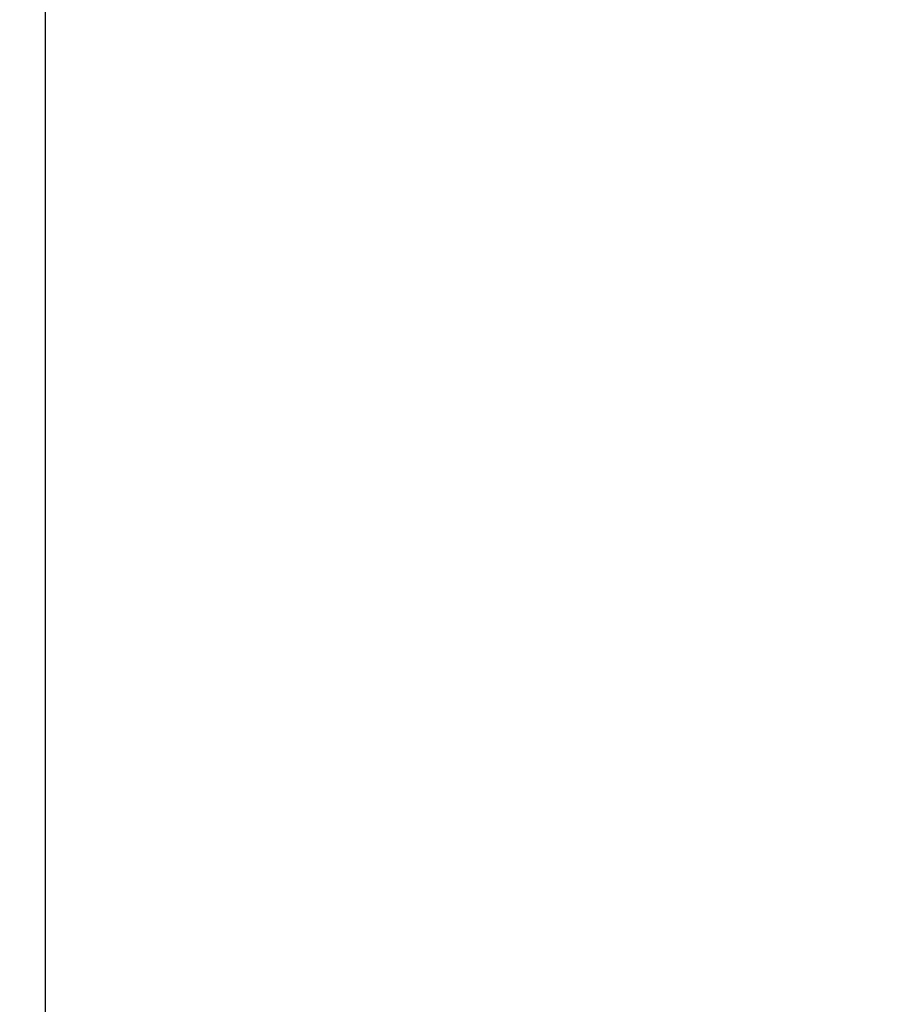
# Model space of a CAD drawing. Header units: inches. Extents: x 170 to 312, y 215 to 248.
# Tile 51 of 256: x 185.4455 to 185.4941, y 223.7821 to 223.8373. Entities that reach past the tile are written whole.
import ezdxf

# ---------------------------------------------------------------- set-up
doc = ezdxf.new("R2010")
doc.units = ezdxf.units.IN
doc.header["$LTSCALE"] = 0.25
doc.header["$MEASUREMENT"] = 0
doc.layers.add('ANNOTATIONS', color=1, linetype='Continuous')
doc.layers.add('MOTOR LH', color=7, linetype='Continuous')
doc.styles.add('ARIAL', font='arial.ttf', dxfattribs={"height": 0.09375})
doc.dimstyles.new('STANDARD$0', dxfattribs={"dimtxt": 0.09375, "dimasz": 0.09375, "dimexe": 0.03125, "dimexo": 0.046875, "dimgap": 0.09, "dimtad": 0, "dimtih": 1, "dimtoh": 1, "dimdec": 4, "dimzin": 0, "dimdsep": 46, "dimtxsty": 'ARIAL', "dimcen": 0.09, "dimadec": 0, "dimazin": 0, "dimtfac": 1, "dimtdec": 4, "dimtofl": 0, "dimtmove": 0, "dimatfit": 1, "dimfxl": 1, "dimtolj": 1, "dimtzin": 0, "dimarcsym": 0})

# ---------------------------------------------------------------- blocks, each defined once
blk = doc.blocks.new('*D90')
at = {"layer": 'ANNOTATIONS', "color": 0, "lineweight": -2, "transparency": 16777216}
for p, q in [((185.289705, 224.436735), (187.135668, 224.436735)), ((187.104418, 224.342985), (187.104418, 222.643354)), ((187.104418, 220.508863), (187.104418, 222.208494)), ((186.373893, 220.415113), (187.135668, 220.415113))]:
    blk.add_line(p, q, dxfattribs=at)
at = {"layer": 'ANNOTATIONS', "color": 0, "transparency": 16777216}
for points in [[(187.088793, 224.342985), (187.120043, 224.342985), (187.104418, 224.436735)], [(187.088793, 220.508863), (187.120043, 220.508863), (187.104418, 220.415113)]]:
    blk.add_solid(points, dxfattribs=at)
at = {"layer": 'defpoints', "color": 0, "transparency": 16777216}
for p in [(185.24283, 224.436735), (186.327018, 220.415113), (187.104418, 220.415113)]:
    blk.add_point(p, dxfattribs=at)
at = {"layer": 'ANNOTATIONS', "color": 0, "transparency": 16777216, "insert": (187.104418, 222.425924), "char_height": 0.09375, "attachment_point": 5, "style": 'ARIAL'}
blk.add_mtext('\\A1;OPENING\\PHEIGHT', dxfattribs=at)
blk = doc.blocks.new('*D91')
at = {"layer": 'ANNOTATIONS', "color": 0, "lineweight": -2, "transparency": 16777216}
for p, q in [((185.289705, 225.272719), (187.790657, 225.272719)), ((187.759407, 225.178969), (187.759407, 223.061346)), ((187.759407, 220.508863), (187.759407, 222.626486)), ((187.294237, 220.415113), (187.790657, 220.415113))]:
    blk.add_line(p, q, dxfattribs=at)
at = {"layer": 'ANNOTATIONS', "color": 0, "transparency": 16777216}
for points in [[(187.743782, 225.178969), (187.775032, 225.178969), (187.759407, 225.272719)], [(187.743782, 220.508863), (187.775032, 220.508863), (187.759407, 220.415113)]]:
    blk.add_solid(points, dxfattribs=at)
at = {"layer": 'defpoints', "color": 0, "transparency": 16777216}
for p in [(185.24283, 225.272719), (187.247362, 220.415113), (187.759407, 220.415113)]:
    blk.add_point(p, dxfattribs=at)
at = {"layer": 'ANNOTATIONS', "color": 0, "transparency": 16777216, "insert": (187.759407, 222.843916), "char_height": 0.09375, "attachment_point": 5, "style": 'ARIAL'}
blk.add_mtext('\\A1;TOTAL\\PHEIGHT', dxfattribs=at)

msp = doc.modelspace()

# ---------------------------------------------------------------- linework, layer by layer
at = {"layer": 'MOTOR LH'}
msp.add_line((185.446912, 220.417786), (185.446912, 224.607666), dxfattribs=at)

# ---------------------------------------------------------------- dimensions: what is measured, and where the dimension line sits
at = {"layer": 'ANNOTATIONS'}
for base, p1, p2, text, picture, middle in [((187.759407, 220.415113), (185.24283, 225.272719), (187.247362, 220.415113), 'TOTAL\\PHEIGHT', '*D91', (187.759407, 222.843916)), ((187.104418, 220.415113), (185.24283, 224.436735), (186.327018, 220.415113), 'OPENING\\PHEIGHT', '*D90', (187.104418, 222.425924))]:
    dim = msp.add_linear_dim(base=base, p1=p1, p2=p2, angle=90, text=text, dimstyle='STANDARD$0', dxfattribs=at)
    dim.commit()
    dim.dimension.update_dxf_attribs({"geometry": picture, "text_midpoint": middle})

doc.saveas('drawing.dxf')
